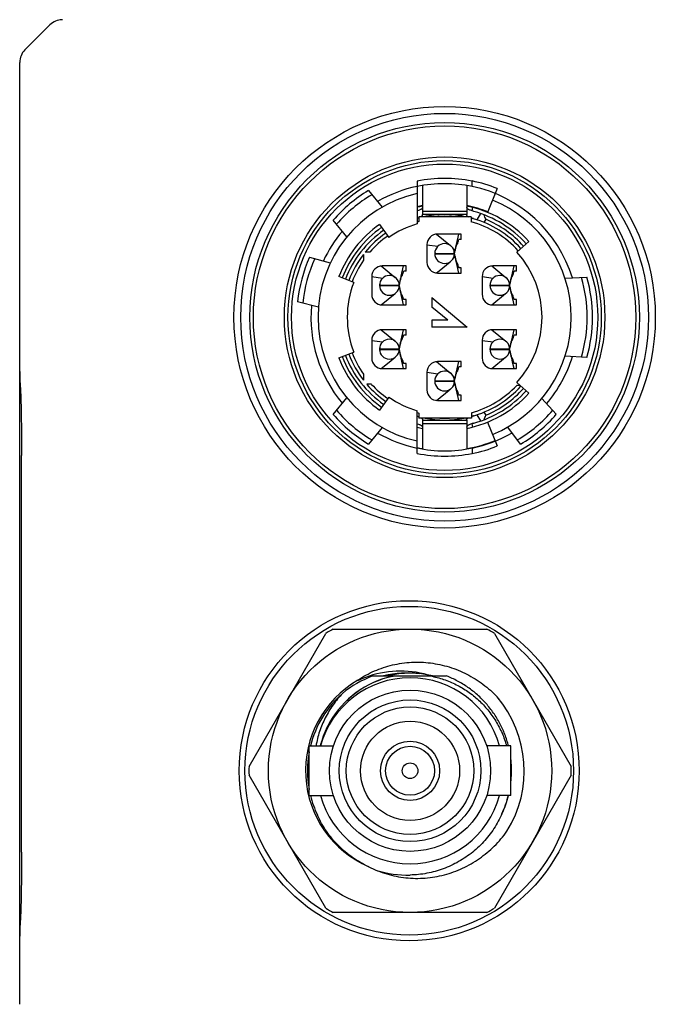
# Model space of a CAD drawing. Header units: millimetres. Extents: x 32 to 326, y 64 to 259.
# Tile 3 of 5: x 247 to 265, y 117 to 145. Entities that reach past the tile are written whole.
import ezdxf

# ---------------------------------------------------------------- set-up
doc = ezdxf.new("R2010")
doc.units = ezdxf.units.MM
doc.header["$LTSCALE"] = 23.1
doc.layers.add('00_COMPONENTS', color=7, linetype='CONTINUOUS')
doc.layers.add('20_ALL_FEATURES', color=7, linetype='CONTINUOUS')

msp = doc.modelspace()

# ---------------------------------------------------------------- linework, layer by layer
at = {"layer": '00_COMPONENTS'}
for p, q in [((258.412, 140.419), (258.412, 139.215)), ((259.962, 140.266), (259.962, 140.424)), ((257.034, 140.153), (257.425, 139.687)), ((258.562, 140.294), (258.562, 139.476)), ((259.812, 140.294), (259.812, 139.476)), ((260.675, 140.208), (260.4, 139.537)), ((258.562, 139.676), (258.55, 139.648)), ((258.562, 139.576), (259.812, 139.576)), ((259.823, 139.648), (259.812, 139.676)), ((259.978, 139.677), (259.958, 139.581)), ((256.429, 138.851), (256.038, 139.318)), ((258.443, 139.384), (258.445, 139.385)), ((258.462, 139.391), (258.46, 139.391)), ((258.462, 139.415), (258.462, 139.281)), ((259.932, 139.415), (258.462, 139.415)), ((258.566, 139.456), (258.562, 139.476)), ((259.812, 139.476), (258.562, 139.476)), ((258.688, 139.433), (258.69, 139.415)), ((259.812, 139.476), (259.807, 139.456)), ((259.808, 139.449), (259.81, 139.446)), ((259.932, 139.415), (259.932, 139.275)), ((259.997, 139.361), (259.999, 139.36)), ((259.999, 139.36), (260.002, 139.359)), ((260.107, 139.326), (260.209, 139.503)), ((260.348, 139.343), (260.297, 139.255)), ((257.351, 139.198), (257.609, 138.829)), ((258.958, 138.925), (259.351, 138.603)), ((259.657, 138.926), (258.987, 138.926)), ((259.521, 138.634), (259.59, 138.926)), ((259.588, 138.771), (259.592, 138.776)), ((259.657, 138.776), (259.592, 138.776)), ((259.657, 138.776), (259.657, 138.926)), ((261.565, 138.718), (261.23, 138.416)), ((257.076, 138.416), (256.945, 138.416)), ((258.687, 138.626), (258.687, 138.126)), ((258.687, 138.623), (258.997, 138.582)), ((259.47, 138.408), (259.473, 138.426)), ((259.516, 138.613), (259.521, 138.634)), ((259.533, 138.632), (259.552, 138.654)), ((255.371, 138.272), (255.959, 138.114)), ((256.895, 138.353), (256.895, 138.185)), ((258.907, 138.376), (259.057, 138.376)), ((258.914, 138.342), (258.914, 138.342)), ((258.926, 138.381), (259.467, 138.381)), ((258.926, 138.371), (259.467, 138.371)), ((259.03, 137.886), (259.347, 138.146)), ((259.467, 138.381), (259.47, 138.394)), ((259.47, 138.359), (259.467, 138.371)), ((259.469, 138.352), (259.467, 138.362)), ((259.47, 138.394), (259.472, 138.406)), ((259.472, 138.347), (259.47, 138.359)), ((259.521, 138.119), (259.516, 138.14)), ((257.398, 138.025), (257.791, 137.703)), ((258.097, 138.026), (257.427, 138.026)), ((257.961, 137.734), (258.03, 138.026)), ((258.032, 137.876), (258.028, 137.871)), ((258.097, 137.876), (258.032, 137.876)), ((258.097, 137.876), (258.097, 138.026)), ((258.958, 137.828), (259.03, 137.886)), ((259.59, 137.826), (259.521, 138.119)), ((259.552, 138.098), (259.533, 138.12)), ((259.592, 137.976), (259.588, 137.982)), ((259.657, 137.976), (259.592, 137.976)), ((259.657, 137.826), (259.657, 137.976)), ((260.518, 138.025), (260.911, 137.703)), ((261.217, 138.026), (260.547, 138.026)), ((261.081, 137.734), (261.15, 138.026)), ((261.148, 137.871), (261.152, 137.876)), ((261.217, 137.876), (261.152, 137.876)), ((261.217, 137.876), (261.217, 138.026)), ((256.619, 137.562), (256.199, 137.723)), ((257.127, 137.726), (257.127, 137.226)), ((257.127, 137.723), (257.437, 137.682)), ((257.956, 137.713), (257.961, 137.734)), ((257.973, 137.732), (257.992, 137.754)), ((258.987, 137.826), (259.657, 137.826)), ((260.247, 137.726), (260.247, 137.226)), ((260.247, 137.723), (260.557, 137.682)), ((261.076, 137.713), (261.081, 137.734)), ((261.093, 137.732), (261.112, 137.754)), ((262.588, 137.676), (263.206, 137.708)), ((257.347, 137.476), (257.497, 137.476)), ((257.354, 137.442), (257.354, 137.442)), ((257.366, 137.481), (257.907, 137.481)), ((257.366, 137.471), (257.907, 137.471)), ((257.907, 137.481), (257.91, 137.494)), ((257.91, 137.459), (257.907, 137.471)), ((257.909, 137.452), (257.907, 137.462)), ((257.91, 137.508), (257.913, 137.526)), ((257.91, 137.494), (257.912, 137.506)), ((257.912, 137.447), (257.91, 137.459)), ((260.467, 137.476), (260.617, 137.476)), ((260.474, 137.442), (260.474, 137.442)), ((260.486, 137.481), (261.027, 137.481)), ((260.486, 137.471), (261.027, 137.471)), ((261.027, 137.481), (261.03, 137.494)), ((261.03, 137.459), (261.027, 137.471)), ((261.029, 137.452), (261.027, 137.462)), ((261.03, 137.508), (261.033, 137.526)), ((261.03, 137.494), (261.032, 137.506)), ((261.032, 137.447), (261.03, 137.459)), ((257.398, 136.928), (257.787, 137.246)), ((257.961, 137.219), (257.956, 137.24)), ((258.03, 136.926), (257.961, 137.219)), ((257.992, 137.198), (257.973, 137.22)), ((258.032, 137.076), (258.028, 137.082)), ((258.097, 137.076), (258.032, 137.076)), ((258.097, 136.926), (258.097, 137.076)), ((258.827, 137.136), (258.827, 136.866)), ((258.827, 137.136), (259.827, 136.296)), ((260.518, 136.928), (260.907, 137.246)), ((261.081, 137.219), (261.076, 137.24)), ((261.15, 136.926), (261.081, 137.219)), ((261.112, 137.198), (261.093, 137.22)), ((261.152, 137.076), (261.148, 137.082)), ((261.217, 137.076), (261.152, 137.076)), ((261.217, 136.926), (261.217, 137.076)), ((255.623, 136.858), (255.035, 137.016)), ((257.427, 136.926), (258.097, 136.926)), ((259.277, 136.496), (258.827, 136.866)), ((260.547, 136.926), (261.217, 136.926)), ((258.827, 136.496), (258.827, 136.296)), ((259.277, 136.496), (258.827, 136.496)), ((257.398, 136.225), (257.791, 135.904)), ((258.097, 136.226), (257.427, 136.226)), ((257.961, 135.934), (258.03, 136.226)), ((258.097, 136.076), (258.097, 136.226)), ((259.827, 136.296), (258.827, 136.296)), ((260.518, 136.225), (260.911, 135.903)), ((261.217, 136.226), (260.547, 136.226)), ((261.081, 135.934), (261.15, 136.226)), ((261.217, 136.076), (261.217, 136.226)), ((257.127, 135.926), (257.127, 135.426)), ((257.127, 135.923), (257.437, 135.882)), ((257.956, 135.913), (257.961, 135.934)), ((257.973, 135.932), (257.992, 135.954)), ((258.032, 136.076), (258.028, 136.071)), ((258.097, 136.076), (258.032, 136.076)), ((260.247, 135.926), (260.247, 135.426)), ((260.247, 135.923), (260.557, 135.882)), ((261.076, 135.913), (261.081, 135.934)), ((261.093, 135.932), (261.112, 135.954)), ((261.152, 136.076), (261.148, 136.071)), ((261.217, 136.076), (261.152, 136.076)), ((257.347, 135.676), (257.497, 135.676)), ((257.354, 135.642), (257.354, 135.642)), ((257.366, 135.681), (257.907, 135.681)), ((257.366, 135.671), (257.907, 135.671)), ((257.907, 135.681), (257.91, 135.694)), ((257.91, 135.659), (257.907, 135.671)), ((257.909, 135.652), (257.907, 135.662)), ((257.91, 135.708), (257.913, 135.726)), ((257.91, 135.694), (257.912, 135.706)), ((257.912, 135.647), (257.91, 135.659)), ((260.467, 135.676), (260.617, 135.676)), ((260.474, 135.642), (260.474, 135.642)), ((260.486, 135.681), (261.027, 135.681)), ((260.486, 135.671), (261.027, 135.671)), ((261.027, 135.681), (261.03, 135.694)), ((261.03, 135.659), (261.027, 135.671)), ((261.029, 135.652), (261.027, 135.662)), ((261.03, 135.708), (261.033, 135.726)), ((261.03, 135.694), (261.032, 135.706)), ((261.032, 135.647), (261.03, 135.659)), ((256.199, 135.43), (256.619, 135.591)), ((257.618, 135.307), (257.787, 135.446)), ((257.961, 135.419), (257.956, 135.44)), ((258.03, 135.126), (257.961, 135.419)), ((257.992, 135.398), (257.973, 135.42)), ((260.518, 135.128), (260.907, 135.446)), ((261.081, 135.419), (261.076, 135.44)), ((261.106, 135.313), (261.081, 135.419)), ((261.112, 135.398), (261.093, 135.42)), ((263.206, 135.445), (262.588, 135.476)), ((257.398, 135.128), (257.618, 135.307)), ((257.427, 135.126), (258.097, 135.126)), ((258.032, 135.276), (258.028, 135.282)), ((258.097, 135.276), (258.032, 135.276)), ((258.097, 135.126), (258.097, 135.276)), ((258.958, 135.325), (259.351, 135.003)), ((259.657, 135.326), (258.987, 135.326)), ((259.521, 135.034), (259.59, 135.326)), ((259.592, 135.176), (259.588, 135.171)), ((259.657, 135.176), (259.592, 135.176)), ((259.657, 135.176), (259.657, 135.326)), ((260.547, 135.126), (261.217, 135.126)), ((261.108, 135.305), (261.106, 135.313)), ((261.15, 135.126), (261.108, 135.305)), ((261.152, 135.276), (261.148, 135.282)), ((261.217, 135.276), (261.152, 135.276)), ((261.217, 135.126), (261.217, 135.276)), ((256.895, 134.968), (256.895, 134.8)), ((258.687, 135.026), (258.687, 134.526)), ((258.687, 135.023), (258.997, 134.982)), ((259.47, 134.808), (259.473, 134.826)), ((259.47, 134.794), (259.472, 134.806)), ((259.516, 135.013), (259.521, 135.034)), ((259.533, 135.032), (259.552, 135.054)), ((257.123, 134.684), (256.99, 134.684)), ((258.907, 134.776), (259.057, 134.776)), ((258.914, 134.742), (258.914, 134.742)), ((258.926, 134.781), (259.467, 134.781)), ((258.926, 134.771), (259.467, 134.771)), ((258.958, 134.228), (259.316, 134.521)), ((259.35, 134.548), (259.316, 134.521)), ((259.316, 134.521), (259.347, 134.546)), ((259.347, 134.546), (259.35, 134.548)), ((259.467, 134.781), (259.47, 134.794)), ((259.47, 134.759), (259.467, 134.771)), ((259.469, 134.752), (259.467, 134.762)), ((259.472, 134.747), (259.47, 134.759)), ((259.521, 134.519), (259.516, 134.54)), ((259.59, 134.226), (259.521, 134.519)), ((259.552, 134.498), (259.533, 134.52)), ((261.321, 134.655), (261.223, 134.655)), ((261.23, 134.736), (261.565, 134.435)), ((256.038, 133.835), (256.429, 134.301)), ((257.609, 134.324), (257.351, 133.955)), ((259.592, 134.376), (259.588, 134.382)), ((259.657, 134.376), (259.592, 134.376)), ((259.657, 134.226), (259.657, 134.376)), ((261.93, 134.284), (262.34, 133.84)), ((258.987, 134.226), (259.657, 134.226)), ((258.412, 132.733), (258.412, 133.938)), ((258.462, 133.872), (258.462, 133.73)), ((259.942, 133.73), (258.462, 133.73)), ((258.566, 133.697), (258.562, 133.676)), ((258.564, 133.705), (258.563, 133.707)), ((258.689, 133.73), (258.688, 133.72)), ((259.807, 133.697), (259.812, 133.676)), ((259.809, 133.705), (259.811, 133.707)), ((259.942, 133.88), (259.942, 133.73)), ((260.209, 133.65), (260.107, 133.826)), ((260.297, 133.897), (260.348, 133.81)), ((257.425, 133.466), (257.034, 132.999)), ((258.55, 133.505), (258.562, 133.476)), ((258.562, 133.676), (258.562, 132.858)), ((258.562, 133.676), (259.812, 133.676)), ((258.562, 133.576), (259.812, 133.576)), ((259.812, 133.676), (259.812, 132.858)), ((259.812, 133.476), (259.823, 133.505)), ((259.958, 133.571), (259.978, 133.476)), ((260.4, 133.615), (260.675, 132.944)), ((261.334, 132.995), (260.968, 133.476)), ((259.962, 132.886), (259.962, 132.729)), ((253.663, 123.898), (255.832, 127.654)), ((256.043, 127.776), (260.38, 127.776)), ((260.591, 127.654), (262.76, 123.898)), ((256.742, 126.321), (256.733, 126.337)), ((257.16, 126.451), (259.243, 126.451)), ((255.361, 123.076), (255.361, 124.476)), ((255.361, 124.476), (256.047, 124.476)), ((261.061, 124.476), (260.376, 124.476)), ((261.061, 123.076), (261.061, 124.476)), ((255.832, 119.898), (253.663, 123.654)), ((262.76, 123.654), (260.591, 119.898)), ((255.361, 123.076), (256.047, 123.076)), ((261.061, 123.076), (260.376, 123.076)), ((260.38, 119.776), (256.043, 119.776))]:
    msp.add_line(p, q, dxfattribs=at)
for centre, radius in [((259.187, 136.576), 5.5), ((259.187, 136.576), 5.4), ((259.187, 136.576), 4.525), ((259.187, 136.576), 4.425), ((259.187, 136.576), 4.325), ((258.211, 123.776), 4), ((258.211, 123.776), 2.275), ((258.211, 123.776), 2), ((258.211, 123.776), 1.8), ((258.211, 123.776), 1.4), ((258.211, 123.776), 0.835), ((258.211, 123.776), 0.69), ((258.211, 123.776), 0.22)]:
    msp.add_circle(centre, radius, dxfattribs=at)
for centre, radius, start, end in [((259.187, 136.576), 3.92, 78.5987, 101.4013), ((259.187, 136.576), 3.925, 67.7189, 78.6118), ((259.187, 136.576), 4.175, 121.0432, 138.9566), ((259.187, 136.576), 3.775, 101.8469, 120.0855), ((259.187, 136.576), 3.77, 78.1387, 101.8613), ((259.187, 136.576), 3.775, 17.1083, 78.1528), ((259.187, 136.576), 3.575, 102.5202, 257.4796), ((259.187, 136.576), 4.025, 120.7064, 139.2933), ((259.187, 136.576), 3.575, 292.2809, 67.7189), ((259.187, 136.576), 3.215, 101.2105, 103.9488), ((259.187, 136.576), 3.2, 101.2636, 104.0157), ((259.187, 136.576), 3.215, 67.7188, 78.7883), ((259.187, 136.576), 3.2, 42, 78.7368), ((259.187, 136.576), 3.1, 42.0004, 74.4918), ((259.187, 136.576), 2.9, 104.4747, 105.5002), ((258.042, 140.42), 1.111, 289.4329, 290.2254), ((258.082, 140.303), 0.987, 289.5068, 290.4001), ((259.187, 136.576), 2.8, 105.0036, 106.0685), ((257.925, 140.726), 1.438, 290.391, 291.1076), ((258.054, 140.387), 1.076, 290.2291, 291.1872), ((257.937, 140.688), 1.399, 291.2137, 291.9558), ((258.067, 140.36), 1.046, 291.1838, 292.0474), ((258.157, 140.136), 0.805, 292.0943, 292.248), ((258.557, 139.454), 0.0098, 3.7823, 12.1611), ((259.187, 136.576), 2.9, 89.9999, 101.8466), ((259.187, 136.576), 2.85, 84.791, 95.209), ((259.187, 136.576), 2.9, 78.1535, 87.2472), ((259.817, 139.454), 0.00981, 167.8445, 176.2296), ((259.187, 136.576), 2.9, 73.7989, 75.1135), ((259.187, 136.576), 2.8, 42, 74.5689), ((260.2, 140.033), 0.702, 252.4493, 253.0591), ((260.235, 140.172), 0.846, 253.5263, 253.6852), ((259.187, 136.576), 2.9, 73.6763, 73.7989), ((259.187, 136.576), 2.9, 42, 73.6763), ((250.871, 136.146), 10.001, 18.6425, 19.4012), ((259.187, 136.576), 3, 42.0004, 67.2349), ((259.187, 136.576), 3.775, 139.9149, 155.0852), ((259.187, 136.576), 3.2, 125, 159), ((259.187, 136.576), 3.1, 125.0001, 159.0001), ((259.187, 136.576), 3, 125.0001, 159.0001), ((259.187, 136.576), 2.75, 106.3687, 125), ((259.187, 136.576), 2.9, 125, 140.6222), ((259.187, 136.576), 2.8, 125, 138.9217), ((258.987, 138.626), 0.3, 90.0004, 180), ((259.187, 138.376), 0.28, 1.0232, 358.977), ((259.187, 136.576), 2.75, 318, 42), ((259.187, 136.576), 4.175, 156.0432, 173.9566), ((259.187, 136.576), 4.025, 155.7064, 174.2933), ((259.187, 136.576), 2.9, 142.2206, 159), ((259.187, 136.576), 2.8, 144.9452, 159), ((259.187, 138.376), 0.13, 180, 182.2277), ((257.427, 137.726), 0.3, 90.0004, 180), ((258.987, 138.126), 0.3, 180, 270), ((260.547, 137.726), 0.3, 90.0004, 180), ((257.627, 137.476), 0.28, 1.0232, 358.977), ((260.747, 137.476), 0.28, 1.0232, 358.977), ((259.187, 136.576), 4.025, 343.7891, 16.2109), ((259.187, 136.576), 4.175, 344.2753, 15.7253), ((259.187, 136.576), 2.75, 159, 201), ((257.627, 137.476), 0.13, 180, 182.2277), ((260.747, 137.476), 0.13, 180, 182.2277), ((257.427, 137.226), 0.3, 180, 270), ((260.547, 137.226), 0.3, 180, 270), ((259.187, 136.576), 3.775, 174.9149, 220.0851), ((257.427, 135.926), 0.3, 90.0004, 180), ((260.547, 135.926), 0.3, 90.0004, 180), ((257.627, 135.676), 0.28, 1.0232, 358.977), ((260.747, 135.676), 0.28, 1.0232, 358.977), ((257.627, 135.676), 0.13, 180, 182.2277), ((260.747, 135.676), 0.13, 180, 182.2277), ((259.187, 136.576), 3.2, 201, 235), ((259.187, 136.576), 3.1, 201.0001, 235), ((259.187, 136.576), 3, 201.0001, 235), ((259.187, 136.576), 2.9, 201, 217.7793), ((259.187, 136.576), 2.8, 201, 215.0547), ((257.427, 135.426), 0.3, 180, 270), ((260.547, 135.426), 0.3, 180, 270), ((259.187, 136.576), 3.775, 319.73, 342.8911), ((258.987, 135.026), 0.3, 90.0004, 180), ((259.187, 134.776), 0.28, 1.0232, 358.977), ((259.187, 136.576), 2.9, 220.741, 235), ((259.187, 136.576), 2.8, 222.528, 235), ((258.987, 134.526), 0.3, 180, 270), ((259.187, 134.776), 0.13, 180, 182.2277), ((259.187, 136.576), 2.8, 285.6379, 316.6661), ((259.187, 136.576), 2.9, 285.0856, 318), ((259.187, 136.576), 3, 292.7665, 317.9983), ((259.187, 136.576), 2.75, 235, 253.6313), ((259.187, 136.576), 3.2, 281.2634, 318), ((259.187, 136.576), 3.1, 285.5085, 317.9983), ((259.187, 136.576), 4.175, 221.0432, 238.9566), ((259.187, 136.576), 4.025, 220.7064, 239.2933), ((259.187, 136.576), 2.8, 253.9315, 254.9964), ((259.187, 136.576), 2.9, 254.4998, 255.5253), ((249.24, 134.314), 9.347, 356.2145, 356.2233), ((258.557, 133.699), 0.00981, 347.8426, 356.2305), ((259.187, 136.576), 2.9, 258.9903, 281.0095), ((259.187, 136.576), 2.85, 267.2116, 272.7884), ((259.817, 133.699), 0.00981, 183.7709, 192.1648), ((251.382, 136.832), 9.461, 340.5731, 341.3752), ((259.187, 136.576), 4.025, 300.7064, 319.2933), ((259.187, 136.576), 4.175, 300.9432, 319.0566), ((259.187, 136.576), 3.2, 255.9845, 258.7364), ((259.187, 136.576), 3.775, 239.9149, 258.1529), ((259.187, 136.576), 3.775, 281.8472, 300.2701), ((259.187, 136.576), 3.76, 258.1052, 260.4128), ((259.187, 136.576), 3.77, 258.1387, 281.8613), ((259.187, 136.576), 3.76, 279.5888, 292.2808), ((259.187, 136.576), 3.925, 281.3882, 292.2811), ((259.187, 136.576), 3.92, 258.5987, 281.4013), ((258.211, 123.776), 4.55, 118.4635, 121.5365), ((258.211, 123.776), 4.55, 58.4635, 61.5365), ((257.938, 123.799), 2.791, 78.5595, 115.3719), ((258.138, 123.778), 2.757, 82.7284, 104.1285), ((258.211, 123.776), 2.75, 76.588, 103.412), ((257.938, 123.803), 2.787, 73.6674, 78.557), ((258.211, 123.776), 2.95, 120, 246.674), ((258.211, 123.776), 2.625, 15.4678, 164.5322), ((258.274, 123.814), 2.684, 101.9204, 150.4858), ((258.274, 123.815), 2.684, 101.9162, 150.4887), ((258.145, 123.743), 2.882, 109.9989, 129.7169), ((258.284, 123.772), 2.728, 100.867, 101.9422), ((258.279, 123.801), 2.698, 100.8606, 101.9475), ((258.211, 123.776), 2.9, 131.1423, 166.0287), ((258.211, 123.776), 3.225, 327.9901, 40.2494), ((258.221, 123.784), 3.212, 38.7209, 40.2523), ((258.215, 123.847), 2.617, 150.4716, 162.7844), ((258.211, 123.849), 2.611, 150.457, 162.7942), ((258.198, 123.854), 2.598, 162.8059, 166.1419), ((258.179, 123.858), 2.579, 162.7884, 166.1489), ((258.188, 123.783), 2.606, 163.1323, 163.9414), ((258.211, 123.776), 2.9, 169.3902, 190.5948), ((258.181, 123.785), 2.598, 164.2342, 164.5723), ((258.175, 123.786), 2.592, 164.2354, 164.5743), ((258.185, 123.783), 2.603, 163.9412, 164.2342), ((258.18, 123.785), 2.597, 163.9417, 164.2354), ((258.221, 123.787), 2.856, 354.072, 5.931), ((258.211, 123.776), 4.55, 178.4635, 181.5365), ((258.211, 123.776), 4.55, 358.4635, 1.5365), ((258.211, 123.776), 2.9, 193.9704, 205.5874), ((258.211, 123.776), 2.625, 195.4678, 344.5322), ((258.155, 123.791), 2.922, 335.134, 345.8335), ((258.147, 123.811), 2.98, 252.9313, 271.2469), ((258.211, 123.776), 4.55, 238.4635, 241.5365), ((258.211, 123.776), 4.55, 298.4635, 301.5365)]:
    msp.add_arc(centre, radius, start, end, dxfattribs=at)
for points, knots in [([(258.525, 139.627), (258.518, 139.623), (258.502, 139.615), (258.465, 139.599), (258.434, 139.588), (258.412, 139.58)], [0, 0, 0, 0, 0.195944, 0.43316, 1, 1, 1, 1]), ([(258.55, 139.648), (258.549, 139.644), (258.54, 139.636), (258.531, 139.63), (258.525, 139.627)], [0, 0, 0, 0, 0.395155, 1, 1, 1, 1]), ([(259.849, 139.627), (259.843, 139.63), (259.833, 139.636), (259.825, 139.644), (259.823, 139.648)], [0, 0, 0, 0, 0.605129, 1, 1, 1, 1]), ([(260.016, 139.563), (259.999, 139.568), (259.966, 139.578), (259.921, 139.595), (259.882, 139.61), (259.859, 139.621), (259.849, 139.627)], [0, 0, 0, 0, 0.293352, 0.568514, 0.808873, 1, 1, 1, 1]), ([(258.514, 139.415), (258.522, 139.418), (258.535, 139.425), (258.55, 139.434), (258.559, 139.441), (258.564, 139.446), (258.567, 139.452), (258.566, 139.455)], [0, 0, 0, 0, 0.371386, 0.660484, 0.772853, 0.864688, 1, 1, 1, 1]), ([(259.807, 139.455), (259.807, 139.454), (259.807, 139.452), (259.808, 139.45), (259.808, 139.449)], [0, 0, 0, 0, 0.238512, 1, 1, 1, 1]), ([(259.81, 139.446), (259.812, 139.443), (259.818, 139.438), (259.834, 139.427), (259.848, 139.42), (259.859, 139.415)], [0, 0, 0, 0, 0.167786, 0.390615, 1, 1, 1, 1]), ([(259.932, 139.383), (259.936, 139.382), (259.955, 139.375), (259.974, 139.368), (259.988, 139.364)], [0, 0, 0, 0, 0.243836, 1, 1, 1, 1]), ([(259.552, 138.654), (259.555, 138.664), (259.567, 138.703), (259.579, 138.742), (259.588, 138.771)], [0, 0, 0, 0, 0.253325, 1, 1, 1, 1]), ([(258.914, 138.41), (258.913, 138.41), (258.911, 138.41), (258.91, 138.408), (258.908, 138.407)], [0, 0, 0, 0, 0.206069, 1, 1, 1, 1]), ([(258.926, 138.381), (258.925, 138.385), (258.924, 138.393), (258.921, 138.402), (258.917, 138.41), (258.914, 138.41)], [0, 0, 0, 0, 0.390646, 0.686357, 1, 1, 1, 1]), ([(259.46, 138.41), (259.456, 138.41), (259.452, 138.402), (259.45, 138.393), (259.448, 138.385), (259.448, 138.381)], [0, 0, 0, 0, 0.313564, 0.609334, 1, 1, 1, 1]), ([(259.465, 138.407), (259.465, 138.407), (259.463, 138.409), (259.461, 138.41), (259.46, 138.41)], [0, 0, 0, 0, 0.308945, 1, 1, 1, 1]), ([(259.472, 138.406), (259.48, 138.439), (259.491, 138.486), (259.507, 138.549), (259.515, 138.578), (259.519, 138.593)], [0, 0, 0, 0, 0.515956, 0.764225, 1, 1, 1, 1]), ([(259.473, 138.426), (259.477, 138.442), (259.484, 138.474), (259.498, 138.536), (259.509, 138.582), (259.516, 138.613)], [0, 0, 0, 0, 0.253656, 0.503212, 1, 1, 1, 1]), ([(259.519, 138.593), (259.523, 138.603), (259.527, 138.619), (259.535, 138.637), (259.539, 138.645), (259.541, 138.649)], [0, 0, 0, 0, 0.552329, 0.795318, 1, 1, 1, 1]), ([(259.541, 138.649), (259.542, 138.65), (259.543, 138.652), (259.546, 138.654), (259.549, 138.656), (259.551, 138.655), (259.552, 138.654)], [0, 0, 0, 0, 0.318444, 0.579026, 0.788607, 1, 1, 1, 1]), ([(258.908, 138.346), (258.909, 138.345), (258.91, 138.344), (258.912, 138.342), (258.914, 138.342)], [0, 0, 0, 0, 0.308532, 1, 1, 1, 1]), ([(258.914, 138.342), (258.917, 138.342), (258.921, 138.35), (258.924, 138.36), (258.925, 138.367), (258.926, 138.371)], [0, 0, 0, 0, 0.31367, 0.609408, 1, 1, 1, 1]), ([(259.448, 138.371), (259.448, 138.367), (259.45, 138.36), (259.452, 138.35), (259.456, 138.342), (259.46, 138.342)], [0, 0, 0, 0, 0.390489, 0.686084, 1, 1, 1, 1]), ([(259.46, 138.342), (259.46, 138.342), (259.462, 138.343), (259.464, 138.344), (259.465, 138.346)], [0, 0, 0, 0, 0.204291, 1, 1, 1, 1]), ([(259.467, 138.39), (259.467, 138.392), (259.468, 138.398), (259.469, 138.404), (259.47, 138.408)], [0, 0, 0, 0, 0.267361, 1, 1, 1, 1]), ([(259.473, 138.327), (259.473, 138.329), (259.471, 138.337), (259.47, 138.345), (259.469, 138.352)], [0, 0, 0, 0, 0.240573, 1, 1, 1, 1]), ([(259.519, 138.16), (259.515, 138.174), (259.507, 138.204), (259.491, 138.267), (259.48, 138.315), (259.472, 138.347)], [0, 0, 0, 0, 0.235757, 0.484039, 1, 1, 1, 1]), ([(259.516, 138.14), (259.509, 138.171), (259.498, 138.217), (259.484, 138.279), (259.477, 138.311), (259.473, 138.327)], [0, 0, 0, 0, 0.496174, 0.745685, 1, 1, 1, 1]), ([(259.541, 138.104), (259.539, 138.107), (259.535, 138.116), (259.527, 138.134), (259.523, 138.149), (259.519, 138.16)], [0, 0, 0, 0, 0.204683, 0.447672, 1, 1, 1, 1]), ([(257.992, 137.754), (257.995, 137.764), (258.007, 137.803), (258.019, 137.842), (258.028, 137.871)], [0, 0, 0, 0, 0.253328, 1, 1, 1, 1]), ([(259.552, 138.098), (259.551, 138.098), (259.549, 138.097), (259.546, 138.098), (259.543, 138.101), (259.542, 138.103), (259.541, 138.104)], [0, 0, 0, 0, 0.211393, 0.420974, 0.681556, 1, 1, 1, 1]), ([(259.588, 137.982), (259.585, 137.991), (259.573, 138.03), (259.561, 138.069), (259.552, 138.098)], [0, 0, 0, 0, 0.247182, 1, 1, 1, 1]), ([(261.112, 137.754), (261.115, 137.764), (261.127, 137.803), (261.139, 137.842), (261.148, 137.871)], [0, 0, 0, 0, 0.253325, 1, 1, 1, 1]), ([(257.912, 137.506), (257.92, 137.539), (257.931, 137.586), (257.947, 137.649), (257.955, 137.678), (257.959, 137.693)], [0, 0, 0, 0, 0.515956, 0.764225, 1, 1, 1, 1]), ([(257.913, 137.526), (257.917, 137.542), (257.924, 137.574), (257.938, 137.636), (257.949, 137.682), (257.956, 137.713)], [0, 0, 0, 0, 0.253656, 0.503212, 1, 1, 1, 1]), ([(257.959, 137.693), (257.963, 137.703), (257.967, 137.719), (257.975, 137.737), (257.979, 137.745), (257.981, 137.749)], [0, 0, 0, 0, 0.552329, 0.795318, 1, 1, 1, 1]), ([(257.981, 137.749), (257.982, 137.75), (257.983, 137.752), (257.986, 137.754), (257.989, 137.756), (257.991, 137.755), (257.992, 137.754)], [0, 0, 0, 0, 0.318444, 0.579026, 0.788607, 1, 1, 1, 1]), ([(261.032, 137.506), (261.04, 137.539), (261.051, 137.586), (261.067, 137.649), (261.075, 137.678), (261.079, 137.693)], [0, 0, 0, 0, 0.515956, 0.764225, 1, 1, 1, 1]), ([(261.033, 137.526), (261.037, 137.542), (261.044, 137.574), (261.058, 137.636), (261.069, 137.682), (261.076, 137.713)], [0, 0, 0, 0, 0.253656, 0.503212, 1, 1, 1, 1]), ([(261.079, 137.693), (261.083, 137.703), (261.087, 137.719), (261.095, 137.737), (261.099, 137.745), (261.101, 137.749)], [0, 0, 0, 0, 0.552329, 0.795318, 1, 1, 1, 1]), ([(261.101, 137.749), (261.102, 137.75), (261.103, 137.752), (261.106, 137.754), (261.109, 137.756), (261.111, 137.755), (261.112, 137.754)], [0, 0, 0, 0, 0.318444, 0.579026, 0.788607, 1, 1, 1, 1]), ([(257.354, 137.51), (257.353, 137.51), (257.351, 137.51), (257.35, 137.508), (257.348, 137.507)], [0, 0, 0, 0, 0.206069, 1, 1, 1, 1]), ([(257.348, 137.446), (257.349, 137.445), (257.35, 137.444), (257.352, 137.442), (257.354, 137.442)], [0, 0, 0, 0, 0.308532, 1, 1, 1, 1]), ([(257.366, 137.481), (257.365, 137.485), (257.364, 137.493), (257.361, 137.502), (257.357, 137.51), (257.354, 137.51)], [0, 0, 0, 0, 0.390646, 0.686357, 1, 1, 1, 1]), ([(257.354, 137.442), (257.357, 137.442), (257.361, 137.45), (257.364, 137.46), (257.365, 137.467), (257.366, 137.471)], [0, 0, 0, 0, 0.31367, 0.609408, 1, 1, 1, 1]), ([(257.9, 137.51), (257.896, 137.51), (257.892, 137.502), (257.89, 137.493), (257.888, 137.485), (257.888, 137.481)], [0, 0, 0, 0, 0.313564, 0.609334, 1, 1, 1, 1]), ([(257.888, 137.471), (257.888, 137.467), (257.89, 137.46), (257.892, 137.45), (257.896, 137.442), (257.9, 137.442)], [0, 0, 0, 0, 0.390489, 0.686084, 1, 1, 1, 1]), ([(257.905, 137.507), (257.905, 137.507), (257.903, 137.509), (257.901, 137.51), (257.9, 137.51)], [0, 0, 0, 0, 0.308945, 1, 1, 1, 1]), ([(257.9, 137.442), (257.9, 137.442), (257.902, 137.443), (257.904, 137.444), (257.905, 137.446)], [0, 0, 0, 0, 0.204291, 1, 1, 1, 1]), ([(257.907, 137.49), (257.907, 137.492), (257.908, 137.498), (257.909, 137.504), (257.91, 137.508)], [0, 0, 0, 0, 0.267361, 1, 1, 1, 1]), ([(257.913, 137.427), (257.913, 137.429), (257.911, 137.437), (257.91, 137.445), (257.909, 137.452)], [0, 0, 0, 0, 0.240573, 1, 1, 1, 1]), ([(257.959, 137.26), (257.955, 137.274), (257.947, 137.304), (257.931, 137.367), (257.92, 137.415), (257.912, 137.447)], [0, 0, 0, 0, 0.235757, 0.484039, 1, 1, 1, 1]), ([(257.956, 137.24), (257.949, 137.271), (257.938, 137.317), (257.924, 137.379), (257.917, 137.411), (257.913, 137.427)], [0, 0, 0, 0, 0.496174, 0.745685, 1, 1, 1, 1]), ([(260.474, 137.51), (260.473, 137.51), (260.471, 137.51), (260.47, 137.508), (260.468, 137.507)], [0, 0, 0, 0, 0.206069, 1, 1, 1, 1]), ([(260.468, 137.446), (260.469, 137.445), (260.47, 137.444), (260.472, 137.442), (260.474, 137.442)], [0, 0, 0, 0, 0.308532, 1, 1, 1, 1]), ([(260.486, 137.481), (260.485, 137.485), (260.484, 137.493), (260.481, 137.502), (260.477, 137.51), (260.474, 137.51)], [0, 0, 0, 0, 0.390646, 0.686357, 1, 1, 1, 1]), ([(260.474, 137.442), (260.477, 137.442), (260.481, 137.45), (260.484, 137.46), (260.485, 137.467), (260.486, 137.471)], [0, 0, 0, 0, 0.31367, 0.609408, 1, 1, 1, 1]), ([(261.02, 137.51), (261.016, 137.51), (261.012, 137.502), (261.01, 137.493), (261.008, 137.485), (261.008, 137.481)], [0, 0, 0, 0, 0.313564, 0.609334, 1, 1, 1, 1]), ([(261.008, 137.471), (261.008, 137.467), (261.01, 137.46), (261.012, 137.45), (261.016, 137.442), (261.02, 137.442)], [0, 0, 0, 0, 0.390489, 0.686084, 1, 1, 1, 1]), ([(261.025, 137.507), (261.025, 137.507), (261.023, 137.509), (261.021, 137.51), (261.02, 137.51)], [0, 0, 0, 0, 0.308945, 1, 1, 1, 1]), ([(261.02, 137.442), (261.02, 137.442), (261.022, 137.443), (261.024, 137.444), (261.025, 137.446)], [0, 0, 0, 0, 0.204291, 1, 1, 1, 1]), ([(261.027, 137.49), (261.027, 137.492), (261.028, 137.498), (261.029, 137.504), (261.03, 137.508)], [0, 0, 0, 0, 0.267361, 1, 1, 1, 1]), ([(261.033, 137.427), (261.033, 137.429), (261.031, 137.437), (261.03, 137.445), (261.029, 137.452)], [0, 0, 0, 0, 0.240573, 1, 1, 1, 1]), ([(261.079, 137.26), (261.075, 137.274), (261.067, 137.304), (261.051, 137.367), (261.04, 137.415), (261.032, 137.447)], [0, 0, 0, 0, 0.235757, 0.484039, 1, 1, 1, 1]), ([(261.076, 137.24), (261.069, 137.271), (261.058, 137.317), (261.044, 137.379), (261.037, 137.411), (261.033, 137.427)], [0, 0, 0, 0, 0.496174, 0.745685, 1, 1, 1, 1]), ([(257.981, 137.204), (257.979, 137.207), (257.975, 137.216), (257.967, 137.234), (257.963, 137.249), (257.959, 137.26)], [0, 0, 0, 0, 0.204683, 0.447672, 1, 1, 1, 1]), ([(257.992, 137.198), (257.991, 137.198), (257.989, 137.197), (257.986, 137.198), (257.983, 137.201), (257.982, 137.203), (257.981, 137.204)], [0, 0, 0, 0, 0.211393, 0.420974, 0.681556, 1, 1, 1, 1]), ([(258.028, 137.082), (258.025, 137.091), (258.013, 137.13), (258.001, 137.169), (257.992, 137.198)], [0, 0, 0, 0, 0.247182, 1, 1, 1, 1]), ([(261.101, 137.204), (261.099, 137.207), (261.095, 137.216), (261.087, 137.234), (261.083, 137.249), (261.079, 137.26)], [0, 0, 0, 0, 0.204683, 0.447672, 1, 1, 1, 1]), ([(261.112, 137.198), (261.111, 137.198), (261.109, 137.197), (261.106, 137.198), (261.103, 137.201), (261.102, 137.203), (261.101, 137.204)], [0, 0, 0, 0, 0.211393, 0.420974, 0.681556, 1, 1, 1, 1]), ([(261.148, 137.082), (261.145, 137.091), (261.133, 137.13), (261.121, 137.169), (261.112, 137.198)], [0, 0, 0, 0, 0.247182, 1, 1, 1, 1]), ([(257.913, 135.726), (257.917, 135.742), (257.924, 135.774), (257.938, 135.836), (257.949, 135.882), (257.956, 135.913)], [0, 0, 0, 0, 0.253656, 0.503212, 1, 1, 1, 1]), ([(257.959, 135.893), (257.963, 135.903), (257.967, 135.919), (257.975, 135.937), (257.979, 135.945), (257.981, 135.949)], [0, 0, 0, 0, 0.552329, 0.795318, 1, 1, 1, 1]), ([(257.981, 135.949), (257.982, 135.95), (257.983, 135.952), (257.986, 135.954), (257.989, 135.956), (257.991, 135.955), (257.992, 135.954)], [0, 0, 0, 0, 0.318444, 0.579026, 0.788607, 1, 1, 1, 1]), ([(257.992, 135.954), (257.995, 135.964), (258.007, 136.003), (258.019, 136.042), (258.028, 136.071)], [0, 0, 0, 0, 0.253328, 1, 1, 1, 1]), ([(261.033, 135.726), (261.037, 135.742), (261.044, 135.774), (261.058, 135.836), (261.069, 135.882), (261.076, 135.913)], [0, 0, 0, 0, 0.253656, 0.503212, 1, 1, 1, 1]), ([(261.079, 135.893), (261.083, 135.903), (261.087, 135.919), (261.095, 135.937), (261.099, 135.945), (261.101, 135.949)], [0, 0, 0, 0, 0.552329, 0.795318, 1, 1, 1, 1]), ([(261.101, 135.949), (261.102, 135.95), (261.103, 135.952), (261.106, 135.954), (261.109, 135.956), (261.111, 135.955), (261.112, 135.954)], [0, 0, 0, 0, 0.318444, 0.579026, 0.788607, 1, 1, 1, 1]), ([(261.112, 135.954), (261.115, 135.964), (261.127, 136.003), (261.139, 136.042), (261.148, 136.071)], [0, 0, 0, 0, 0.253328, 1, 1, 1, 1]), ([(257.354, 135.71), (257.353, 135.71), (257.351, 135.71), (257.35, 135.708), (257.348, 135.707)], [0, 0, 0, 0, 0.206069, 1, 1, 1, 1]), ([(257.348, 135.646), (257.349, 135.645), (257.35, 135.644), (257.352, 135.642), (257.354, 135.642)], [0, 0, 0, 0, 0.308532, 1, 1, 1, 1]), ([(257.366, 135.681), (257.365, 135.685), (257.364, 135.693), (257.361, 135.702), (257.357, 135.71), (257.354, 135.71)], [0, 0, 0, 0, 0.390646, 0.686357, 1, 1, 1, 1]), ([(257.354, 135.642), (257.357, 135.642), (257.361, 135.65), (257.364, 135.66), (257.365, 135.667), (257.366, 135.671)], [0, 0, 0, 0, 0.31367, 0.609408, 1, 1, 1, 1]), ([(257.9, 135.71), (257.896, 135.71), (257.892, 135.702), (257.89, 135.693), (257.888, 135.685), (257.888, 135.681)], [0, 0, 0, 0, 0.313564, 0.609334, 1, 1, 1, 1]), ([(257.888, 135.671), (257.888, 135.667), (257.89, 135.66), (257.892, 135.65), (257.896, 135.642), (257.9, 135.642)], [0, 0, 0, 0, 0.390489, 0.686084, 1, 1, 1, 1]), ([(257.905, 135.707), (257.905, 135.707), (257.903, 135.709), (257.901, 135.71), (257.9, 135.71)], [0, 0, 0, 0, 0.308945, 1, 1, 1, 1]), ([(257.9, 135.642), (257.9, 135.642), (257.902, 135.643), (257.904, 135.644), (257.905, 135.646)], [0, 0, 0, 0, 0.204291, 1, 1, 1, 1]), ([(257.907, 135.69), (257.907, 135.692), (257.908, 135.698), (257.909, 135.704), (257.91, 135.708)], [0, 0, 0, 0, 0.267361, 1, 1, 1, 1]), ([(257.913, 135.627), (257.913, 135.629), (257.911, 135.637), (257.91, 135.645), (257.909, 135.652)], [0, 0, 0, 0, 0.240549, 1, 1, 1, 1]), ([(257.912, 135.706), (257.92, 135.739), (257.931, 135.786), (257.947, 135.849), (257.955, 135.878), (257.959, 135.893)], [0, 0, 0, 0, 0.515956, 0.764225, 1, 1, 1, 1]), ([(257.959, 135.46), (257.955, 135.474), (257.947, 135.504), (257.931, 135.567), (257.92, 135.615), (257.912, 135.647)], [0, 0, 0, 0, 0.235757, 0.484039, 1, 1, 1, 1]), ([(260.474, 135.71), (260.473, 135.71), (260.471, 135.71), (260.47, 135.708), (260.468, 135.707)], [0, 0, 0, 0, 0.206069, 1, 1, 1, 1]), ([(260.468, 135.646), (260.469, 135.645), (260.47, 135.644), (260.472, 135.642), (260.474, 135.642)], [0, 0, 0, 0, 0.308532, 1, 1, 1, 1]), ([(260.486, 135.681), (260.485, 135.685), (260.484, 135.693), (260.481, 135.702), (260.477, 135.71), (260.474, 135.71)], [0, 0, 0, 0, 0.390646, 0.686357, 1, 1, 1, 1]), ([(260.474, 135.642), (260.477, 135.642), (260.481, 135.65), (260.484, 135.66), (260.485, 135.667), (260.486, 135.671)], [0, 0, 0, 0, 0.31367, 0.609408, 1, 1, 1, 1]), ([(261.02, 135.71), (261.016, 135.71), (261.012, 135.702), (261.01, 135.693), (261.008, 135.685), (261.008, 135.681)], [0, 0, 0, 0, 0.313564, 0.609334, 1, 1, 1, 1]), ([(261.008, 135.671), (261.008, 135.667), (261.01, 135.66), (261.012, 135.65), (261.016, 135.642), (261.02, 135.642)], [0, 0, 0, 0, 0.390489, 0.686084, 1, 1, 1, 1]), ([(261.025, 135.707), (261.025, 135.707), (261.023, 135.709), (261.021, 135.71), (261.02, 135.71)], [0, 0, 0, 0, 0.308945, 1, 1, 1, 1]), ([(261.02, 135.642), (261.02, 135.642), (261.022, 135.643), (261.024, 135.644), (261.025, 135.646)], [0, 0, 0, 0, 0.204291, 1, 1, 1, 1]), ([(261.027, 135.69), (261.027, 135.692), (261.028, 135.698), (261.029, 135.704), (261.03, 135.708)], [0, 0, 0, 0, 0.267361, 1, 1, 1, 1]), ([(261.033, 135.627), (261.033, 135.629), (261.031, 135.637), (261.03, 135.645), (261.029, 135.652)], [0, 0, 0, 0, 0.240573, 1, 1, 1, 1]), ([(261.032, 135.706), (261.04, 135.739), (261.051, 135.786), (261.067, 135.849), (261.075, 135.878), (261.079, 135.893)], [0, 0, 0, 0, 0.515956, 0.764225, 1, 1, 1, 1]), ([(261.079, 135.46), (261.075, 135.474), (261.067, 135.504), (261.051, 135.567), (261.04, 135.615), (261.032, 135.647)], [0, 0, 0, 0, 0.235757, 0.484039, 1, 1, 1, 1]), ([(257.956, 135.44), (257.949, 135.471), (257.938, 135.517), (257.924, 135.579), (257.917, 135.611), (257.913, 135.627)], [0, 0, 0, 0, 0.496181, 0.74569, 1, 1, 1, 1]), ([(257.981, 135.404), (257.979, 135.407), (257.975, 135.416), (257.967, 135.434), (257.963, 135.449), (257.959, 135.46)], [0, 0, 0, 0, 0.204683, 0.447672, 1, 1, 1, 1]), ([(257.992, 135.398), (257.991, 135.398), (257.989, 135.397), (257.986, 135.398), (257.983, 135.401), (257.982, 135.403), (257.981, 135.404)], [0, 0, 0, 0, 0.211393, 0.420974, 0.681556, 1, 1, 1, 1]), ([(258.028, 135.282), (258.025, 135.291), (258.013, 135.33), (258.001, 135.369), (257.992, 135.398)], [0, 0, 0, 0, 0.247182, 1, 1, 1, 1]), ([(261.076, 135.44), (261.069, 135.471), (261.058, 135.517), (261.044, 135.579), (261.037, 135.611), (261.033, 135.627)], [0, 0, 0, 0, 0.496174, 0.745685, 1, 1, 1, 1]), ([(261.101, 135.404), (261.099, 135.407), (261.095, 135.416), (261.087, 135.434), (261.083, 135.449), (261.079, 135.46)], [0, 0, 0, 0, 0.204683, 0.447672, 1, 1, 1, 1]), ([(261.112, 135.398), (261.111, 135.398), (261.109, 135.397), (261.106, 135.398), (261.103, 135.401), (261.102, 135.403), (261.101, 135.404)], [0, 0, 0, 0, 0.211393, 0.420974, 0.681556, 1, 1, 1, 1]), ([(261.148, 135.282), (261.145, 135.291), (261.133, 135.33), (261.121, 135.369), (261.112, 135.398)], [0, 0, 0, 0, 0.247182, 1, 1, 1, 1]), ([(259.552, 135.054), (259.555, 135.064), (259.567, 135.103), (259.579, 135.142), (259.588, 135.171)], [0, 0, 0, 0, 0.253328, 1, 1, 1, 1]), ([(258.914, 134.81), (258.913, 134.81), (258.911, 134.81), (258.91, 134.808), (258.908, 134.807)], [0, 0, 0, 0, 0.206069, 1, 1, 1, 1]), ([(258.926, 134.781), (258.925, 134.785), (258.924, 134.793), (258.921, 134.802), (258.917, 134.81), (258.914, 134.81)], [0, 0, 0, 0, 0.390646, 0.686357, 1, 1, 1, 1]), ([(259.46, 134.81), (259.456, 134.81), (259.452, 134.802), (259.45, 134.793), (259.448, 134.785), (259.448, 134.781)], [0, 0, 0, 0, 0.313564, 0.609334, 1, 1, 1, 1]), ([(259.465, 134.807), (259.465, 134.807), (259.463, 134.809), (259.461, 134.81), (259.46, 134.81)], [0, 0, 0, 0, 0.308945, 1, 1, 1, 1]), ([(259.467, 134.79), (259.467, 134.792), (259.468, 134.798), (259.469, 134.804), (259.47, 134.808)], [0, 0, 0, 0, 0.267361, 1, 1, 1, 1]), ([(259.472, 134.806), (259.48, 134.839), (259.491, 134.886), (259.507, 134.949), (259.515, 134.978), (259.519, 134.993)], [0, 0, 0, 0, 0.515956, 0.764225, 1, 1, 1, 1]), ([(259.473, 134.826), (259.477, 134.842), (259.484, 134.874), (259.498, 134.936), (259.509, 134.982), (259.516, 135.013)], [0, 0, 0, 0, 0.253656, 0.503212, 1, 1, 1, 1]), ([(259.519, 134.993), (259.523, 135.003), (259.527, 135.019), (259.535, 135.037), (259.539, 135.045), (259.541, 135.049)], [0, 0, 0, 0, 0.552329, 0.795318, 1, 1, 1, 1]), ([(259.541, 135.049), (259.542, 135.05), (259.543, 135.052), (259.546, 135.054), (259.549, 135.056), (259.551, 135.055), (259.552, 135.054)], [0, 0, 0, 0, 0.318444, 0.579026, 0.788607, 1, 1, 1, 1]), ([(258.908, 134.746), (258.909, 134.745), (258.91, 134.744), (258.912, 134.742), (258.914, 134.742)], [0, 0, 0, 0, 0.308532, 1, 1, 1, 1]), ([(258.914, 134.742), (258.917, 134.742), (258.921, 134.75), (258.924, 134.76), (258.925, 134.767), (258.926, 134.771)], [0, 0, 0, 0, 0.31367, 0.609408, 1, 1, 1, 1]), ([(259.448, 134.771), (259.448, 134.767), (259.45, 134.76), (259.452, 134.75), (259.456, 134.742), (259.46, 134.742)], [0, 0, 0, 0, 0.390489, 0.686084, 1, 1, 1, 1]), ([(259.46, 134.742), (259.46, 134.742), (259.462, 134.743), (259.464, 134.744), (259.465, 134.746)], [0, 0, 0, 0, 0.204291, 1, 1, 1, 1]), ([(259.473, 134.727), (259.473, 134.729), (259.471, 134.737), (259.47, 134.745), (259.469, 134.752)], [0, 0, 0, 0, 0.240552, 1, 1, 1, 1]), ([(259.519, 134.56), (259.515, 134.574), (259.507, 134.604), (259.491, 134.667), (259.48, 134.715), (259.472, 134.747)], [0, 0, 0, 0, 0.235757, 0.484039, 1, 1, 1, 1]), ([(259.516, 134.54), (259.509, 134.571), (259.498, 134.617), (259.484, 134.679), (259.477, 134.711), (259.473, 134.727)], [0, 0, 0, 0, 0.49618, 0.74569, 1, 1, 1, 1]), ([(259.541, 134.504), (259.539, 134.507), (259.535, 134.516), (259.527, 134.534), (259.523, 134.549), (259.519, 134.56)], [0, 0, 0, 0, 0.204683, 0.447672, 1, 1, 1, 1]), ([(259.552, 134.498), (259.551, 134.498), (259.549, 134.497), (259.546, 134.498), (259.543, 134.501), (259.542, 134.503), (259.541, 134.504)], [0, 0, 0, 0, 0.211393, 0.420974, 0.681556, 1, 1, 1, 1]), ([(259.588, 134.382), (259.585, 134.391), (259.573, 134.43), (259.561, 134.469), (259.552, 134.498)], [0, 0, 0, 0, 0.247182, 1, 1, 1, 1]), ([(258.462, 133.761), (258.458, 133.763), (258.441, 133.769), (258.425, 133.776), (258.412, 133.78)], [0, 0, 0, 0, 0.241219, 1, 1, 1, 1]), ([(258.563, 133.707), (258.559, 133.712), (258.549, 133.72), (258.538, 133.726), (258.531, 133.73)], [0, 0, 0, 0, 0.41056, 1, 1, 1, 1]), ([(258.566, 133.698), (258.566, 133.699), (258.566, 133.701), (258.565, 133.703), (258.564, 133.705)], [0, 0, 0, 0, 0.233403, 1, 1, 1, 1]), ([(259.807, 133.698), (259.807, 133.699), (259.807, 133.701), (259.808, 133.703), (259.809, 133.705)], [0, 0, 0, 0, 0.233063, 1, 1, 1, 1]), ([(259.811, 133.707), (259.812, 133.709), (259.816, 133.713), (259.826, 133.721), (259.836, 133.726), (259.842, 133.73)], [0, 0, 0, 0, 0.18356, 0.410972, 1, 1, 1, 1]), ([(260.001, 133.793), (259.996, 133.791), (259.976, 133.785), (259.956, 133.778), (259.942, 133.773)], [0, 0, 0, 0, 0.253563, 1, 1, 1, 1]), ([(258.412, 133.572), (258.434, 133.565), (258.464, 133.554), (258.502, 133.538), (258.518, 133.53), (258.525, 133.526)], [0, 0, 0, 0, 0.566494, 0.803772, 1, 1, 1, 1]), ([(258.525, 133.526), (258.531, 133.523), (258.54, 133.517), (258.549, 133.509), (258.55, 133.505)], [0, 0, 0, 0, 0.60514, 1, 1, 1, 1]), ([(259.85, 133.527), (259.844, 133.523), (259.835, 133.518), (259.827, 133.51), (259.824, 133.507), (259.823, 133.505)], [0, 0, 0, 0, 0.605546, 0.826402, 1, 1, 1, 1]), ([(260.016, 133.589), (259.999, 133.585), (259.967, 133.575), (259.922, 133.558), (259.883, 133.543), (259.86, 133.532), (259.85, 133.527)], [0, 0, 0, 0, 0.292238, 0.566741, 0.807367, 1, 1, 1, 1]), ([(256.733, 126.337), (256.808, 126.387), (256.962, 126.479), (257.205, 126.597), (257.457, 126.692), (257.717, 126.765), (257.982, 126.815), (258.34, 126.85), (258.79, 126.834), (259.232, 126.739), (259.57, 126.618), (259.815, 126.505), (260.049, 126.371), (260.272, 126.219), (260.481, 126.049), (260.611, 125.924), (260.673, 125.86)], [0, 0, 0, 0, 0.062514, 0.125029, 0.187544, 0.250059, 0.312574, 0.375089, 0.499998, 0.624906, 0.68742, 0.749935, 0.812451, 0.874966, 0.937483, 1, 1, 1, 1]), ([(258.788, 126.451), (258.914, 126.427), (259.162, 126.362), (259.518, 126.214), (259.849, 126.017), (260.15, 125.777), (260.415, 125.497), (260.638, 125.182), (260.816, 124.841), (260.903, 124.599), (260.938, 124.476)], [0, 0, 0, 0, 0.124998, 0.249991, 0.374986, 0.499983, 0.624983, 0.749987, 0.874995, 1, 1, 1, 1]), ([(260.992, 124.476), (260.964, 124.586), (260.895, 124.805), (260.752, 125.116), (260.573, 125.409), (260.396, 125.634), (260.24, 125.8), (260.074, 125.957), (259.85, 126.134), (259.557, 126.314), (259.35, 126.41), (259.243, 126.451)], [0, 0, 0, 0, 0.124986, 0.249975, 0.374968, 0.499968, 0.56249, 0.625013, 0.750012, 0.875008, 1, 1, 1, 1]), ([(256.304, 125.959), (256.207, 125.858), (256.028, 125.64), (255.809, 125.278), (255.645, 124.889), (255.577, 124.614), (255.555, 124.476)], [0, 0, 0, 0, 0.249975, 0.500034, 0.750089, 1, 1, 1, 1]), ([(260.975, 123.076), (260.94, 122.92), (260.843, 122.614), (260.622, 122.187), (260.382, 121.866), (260.161, 121.636), (259.921, 121.425), (259.59, 121.199), (259.226, 121.03), (258.922, 120.933), (258.611, 120.86), (258.371, 120.835), (258.211, 120.832)], [0, 0, 0, 0, 0.124967, 0.24994, 0.374917, 0.437456, 0.499995, 0.624967, 0.749938, 0.812479, 0.875019, 1, 1, 1, 1]), ([(257.043, 121.067), (256.885, 121.14), (256.579, 121.314), (256.176, 121.652), (255.84, 122.058), (255.668, 122.364), (255.596, 122.523)], [0, 0, 0, 0, 0.250017, 0.500018, 0.750011, 1, 1, 1, 1]), ([(257.043, 121.067), (257.125, 121.026), (257.292, 120.95), (257.551, 120.86), (257.818, 120.794), (258.09, 120.752), (258.364, 120.735), (258.638, 120.743), (258.911, 120.776), (259.18, 120.834), (259.442, 120.915), (259.78, 121.055), (260.099, 121.24), (260.389, 121.462), (260.593, 121.647), (260.78, 121.848), (260.893, 121.992), (260.946, 122.066)], [0, 0, 0, 0, 0.062507, 0.125014, 0.18752, 0.250027, 0.312533, 0.37504, 0.437547, 0.500054, 0.56256, 0.625066, 0.749965, 0.812474, 0.874982, 0.937492, 1, 1, 1, 1])]:
    msp.add_open_spline(points, degree=3, knots=knots, dxfattribs=at)
at = {"layer": '20_ALL_FEATURES'}
for p, q in [((248.04, 144.83), (247.333, 144.123)), ((247.187, 117.183), (247.187, 143.769)), ((247.239, 121.474), (247.239, 132.676))]:
    msp.add_line(p, q, dxfattribs=at)
for centre, radius in [((259.187, 136.576), 5.95), ((259.187, 136.576), 5.757), ((258.187, 123.776), 4.8), ((258.187, 123.776), 4.64)]:
    msp.add_circle(centre, radius, dxfattribs=at)
for centre, radius, start, end in [((248.394, 144.476), 0.5, 90, 135.0007), ((248.394, 144.476), 0.5, 96.008, 97.6352), ((247.687, 143.769), 0.5, 135.0003, 179.9997), ((258.329, 135.042), 11.142, 179.9987, 180.4433), ((256.758, 135.032), 9.572, 180.4506, 180.6475), ((256.557, 119.121), 9.37, 179.3504, 179.5515), ((258.086, 119.109), 10.899, 179.5518, 180.0062)]:
    msp.add_arc(centre, radius, start, end, dxfattribs=at)
for points, knots in [([(247.187, 134.923), (247.188, 134.902), (247.188, 134.863), (247.19, 134.811), (247.191, 134.777), (247.192, 134.757), (247.193, 134.75), (247.193, 134.747)], [0, 0, 0, 0, 0.362693, 0.661579, 0.878354, 0.951664, 1, 1, 1, 1]), ([(247.193, 134.747), (247.195, 134.734), (247.199, 134.703), (247.203, 134.649), (247.208, 134.58), (247.214, 134.459), (247.22, 134.275), (247.227, 134.018), (247.232, 133.72), (247.236, 133.391), (247.239, 133.039), (247.239, 132.798), (247.239, 132.676)], [0, 0, 0, 0, 0.018771, 0.045041, 0.078624, 0.119271, 0.220478, 0.345583, 0.490761, 0.651567, 0.823066, 1, 1, 1, 1]), ([(247.239, 121.474), (247.239, 121.352), (247.239, 121.111), (247.236, 120.759), (247.232, 120.43), (247.227, 120.132), (247.22, 119.876), (247.214, 119.691), (247.208, 119.57), (247.203, 119.501), (247.199, 119.447), (247.195, 119.416), (247.193, 119.403)], [0, 0, 0, 0, 0.176934, 0.348433, 0.509239, 0.654418, 0.779523, 0.880729, 0.921376, 0.95496, 0.981229, 1, 1, 1, 1]), ([(247.193, 119.403), (247.193, 119.4), (247.192, 119.393), (247.191, 119.373), (247.19, 119.339), (247.188, 119.287), (247.188, 119.248), (247.187, 119.227)], [0, 0, 0, 0, 0.04834, 0.121652, 0.338425, 0.637309, 1, 1, 1, 1])]:
    msp.add_open_spline(points, degree=3, knots=knots, dxfattribs=at)

doc.saveas('drawing.dxf')
